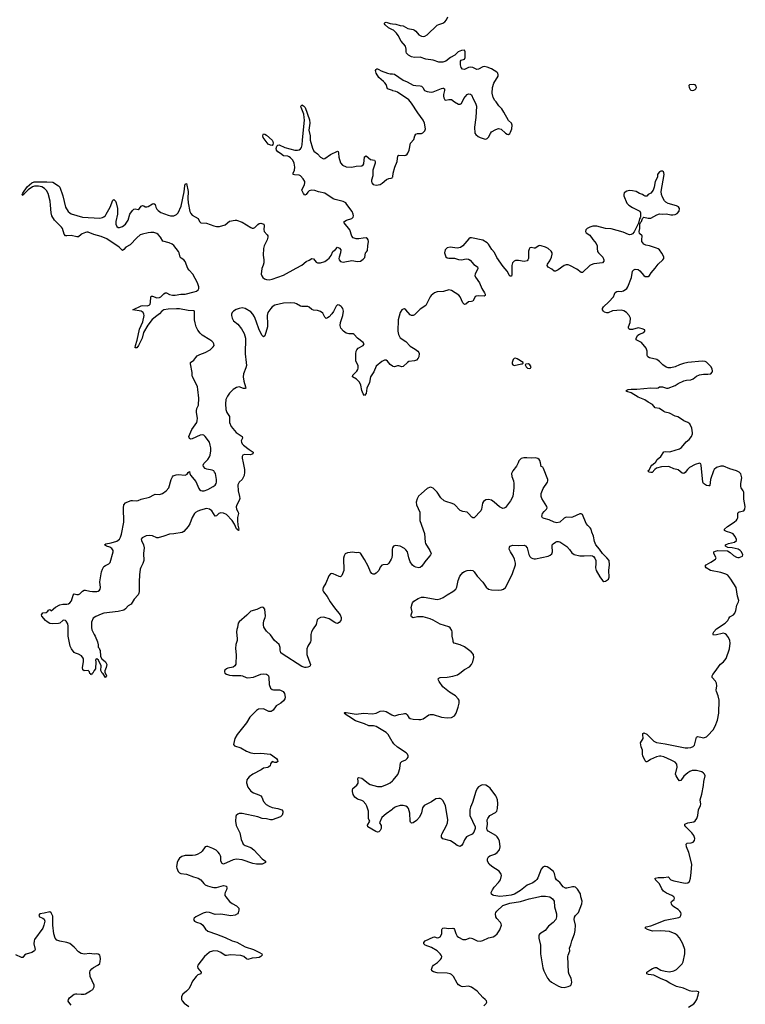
# Model space of a CAD drawing. Header units: inches. Extents: x 1954800 to 2060275, y 904969 to 1016298.
# Tile 66 of 77: x 2024766 to 2034955, y 972401 to 986222. Entities that reach past the tile are written whole.
import ezdxf

# ---------------------------------------------------------------- set-up
doc = ezdxf.new("R2010")
doc.units = ezdxf.units.IN
doc.header["$MEASUREMENT"] = 0
for name, color, linetype in [('C0927', 7, 'Continuous'), ('C0928', 7, 'Continuous'), ('C0937', 7, 'Continuous'), ('C0938', 7, 'Continuous')]:
    doc.layers.add(name, color=color, linetype=linetype)

msp = doc.modelspace()

# ---------------------------------------------------------------- linework, layer by layer
at = {"layer": 'C0927', "color": 6}
for points, elevation in [([(2027906, 980000), (2027925, 979910), (2027925, 979870), (2027916, 979824), (2027892, 979768), (2027848, 979730), (2027830, 979695), (2027832, 979608), (2027854, 979530), (2027858, 979502), (2027849, 979471), (2027814, 979410), (2027806, 979386), (2027812, 979352), (2027836, 979310), (2027841, 979290), (2027825, 979235), (2027823, 979190), (2027828, 979128), (2027842, 979070), (2027841, 979061), (2027850, 979050), (2027838, 979058), (2027830, 979053), (2027824, 979064), (2027810, 979076), (2027782, 979142), (2027752, 979192), (2027670, 979277), (2027630, 979296), (2027590, 979302), (2027561, 979290), (2027530, 979256), (2027510, 979253), (2027466, 979326), (2027430, 979350), (2027390, 979361), (2027304, 979336), (2027270, 979324), (2027236, 979304), (2027223, 979290), (2027190, 979233), (2027156, 979144), (2027134, 979106), (2027070, 979038), (2027050, 979025), (2026930, 979004), (2026870, 979002), (2026790, 978971), (2026710, 978948), (2026690, 978950), (2026630, 978977), (2026590, 978982), (2026544, 978976), (2026487, 978950), (2026474, 978930), (2026477, 978910), (2026507, 978850), (2026515, 978810), (2026504, 978730), (2026509, 978630), (2026496, 978590), (2026466, 978534), (2026459, 978510), (2026448, 978430), (2026442, 978330), (2026445, 978195), (2026441, 978170), (2026431, 978149), (2026372, 978090), (2026330, 978019), (2026290, 977996), (2026253, 977950), (2026230, 977932), (2026150, 977913), (2025950, 977890), (2025910, 977876), (2025834, 977846), (2025798, 977822), (2025773, 977767), (2025774, 977690), (2025779, 977659), (2025810, 977594), (2025828, 977568), (2025858, 977490), (2025868, 977448), (2025870, 977414), (2025882, 977402), (2025890, 977374), (2025894, 977374), (2025903, 977283), (2025922, 977250), (2025970, 977210), (2025988, 977170), (2025982, 977130), (2025963, 977083), (2025963, 977063), (2025985, 977010), (2025982, 976998), (2025972, 976988), (2025939, 977039), (2025924, 977050), (2025905, 977085), (2025909, 977150), (2025873, 977233), (2025850, 977249), (2025837, 977243), (2025831, 977230), (2025835, 977210), (2025832, 977108), (2025810, 977086), (2025793, 977047), (2025778, 977042), (2025773, 977027), (2025766, 977030), (2025762, 977042), (2025750, 977046), (2025748, 977070), (2025730, 977088), (2025670, 977082), (2025654, 977094), (2025648, 977130), (2025664, 977210), (2025663, 977250), (2025659, 977259), (2025634, 977294), (2025594, 977314), (2025550, 977328), (2025530, 977341), (2025492, 977390), (2025476, 977430), (2025448, 977570), (2025449, 977710), (2025441, 977741), (2025419, 977779), (2025408, 977788), (2025387, 977793), (2025370, 977787), (2025331, 977750), (2025310, 977744), (2025230, 977741), (2025190, 977746), (2025150, 977770), (2025128, 977790), (2025077, 977850), (2025074, 977870), (2025090, 977898), (2025137, 977903), (2025162, 977918), (2025170, 977932), (2025190, 977942), (2025210, 977925), (2025270, 977976), (2025330, 978007), (2025370, 978016), (2025430, 978016), (2025450, 978022), (2025470, 978036), (2025494, 978066), (2025515, 978145), (2025530, 978162), (2025570, 978153), (2025590, 978154), (2025610, 978162), (2025650, 978200), (2025670, 978212), (2025690, 978214), (2025750, 978198), (2025790, 978195), (2025850, 978195), (2025870, 978200), (2025888, 978212), (2025897, 978230), (2025899, 978250), (2025892, 978332), (2025915, 978470), (2025930, 978510), (2025950, 978546), (2025970, 978561), (2026018, 978582), (2026037, 978603), (2026077, 978750), (2026078, 978770), (2026058, 978798), (2026030, 978816), (2025986, 978830), (2025959, 978850), (2025977, 978863), (2026050, 978877), (2026130, 978901), (2026169, 978930), (2026184, 978956), (2026198, 979002), (2026230, 979170), (2026222, 979370), (2026230, 979410), (2026250, 979438), (2026270, 979451), (2026330, 979472), (2026350, 979474), (2026410, 979468), (2026430, 979473), (2026470, 979491), (2026590, 979522), (2026650, 979554), (2026670, 979560), (2026730, 979556), (2026770, 979569), (2026825, 979610), (2026862, 979650), (2026894, 979770), (2026910, 979804), (2026923, 979817), (2026965, 979835), (2026990, 979839), (2027091, 979829), (2027117, 979843), (2027130, 979867), (2027150, 979881), (2027157, 979850), (2027167, 979827), (2027241, 979741), (2027280, 979640), (2027290, 979626), (2027310, 979615), (2027330, 979609), (2027355, 979610), (2027410, 979625), (2027484, 979670), (2027510, 979690), (2027524, 979710), (2027532, 979730), (2027532, 979770), (2027514, 979850), (2027504, 979870), (2027490, 979887), (2027470, 979898), (2027392, 979912), (2027370, 979924), (2027348, 979948), (2027344, 979970), (2027350, 979990), (2027360, 980000)], 500), ([(2030000, 978807), (2029996, 978790), (2029997, 978710), (2029990, 978670), (2029984, 978650), (2029948, 978592), (2029930, 978575), (2029870, 978572), (2029850, 978563), (2029830, 978537), (2029808, 978490), (2029770, 978453), (2029750, 978441), (2029730, 978440), (2029710, 978450), (2029690, 978470), (2029661, 978550), (2029610, 978646), (2029550, 978734), (2029530, 978743), (2029490, 978737), (2029446, 978746), (2029370, 978737), (2029337, 978723), (2029322, 978698), (2029315, 978665), (2029317, 978490), (2029290, 978418), (2029270, 978402), (2029250, 978404), (2029170, 978445), (2029150, 978448), (2029130, 978442), (2029106, 978414), (2029067, 978313), (2029028, 978252), (2029022, 978230), (2029024, 978210), (2029034, 978190), (2029083, 978123), (2029127, 978050), (2029187, 977967), (2029266, 977870), (2029281, 977830), (2029281, 977810), (2029276, 977790), (2029250, 977760), (2029230, 977748), (2029210, 977751), (2029190, 977762), (2029113, 977813), (2029050, 977831), (2029026, 977834), (2028990, 977830), (2028956, 977810), (2028944, 977796), (2028929, 977730), (2028886, 977670), (2028865, 977630), (2028856, 977590), (2028854, 977510), (2028849, 977490), (2028810, 977430), (2028797, 977390), (2028800, 977310), (2028824, 977230), (2028849, 977170), (2028846, 977150), (2028837, 977143), (2028810, 977133), (2028789, 977131), (2028770, 977131), (2028730, 977143), (2028450, 977321), (2028435, 977335), (2028424, 977370), (2028423, 977410), (2028408, 977450), (2028346, 977506), (2028290, 977587), (2028230, 977641), (2028195, 977695), (2028188, 977728), (2028188, 977752), (2028195, 977785), (2028214, 977830), (2028217, 977850), (2028207, 977947), (2028190, 977973), (2028170, 977977), (2028150, 977973), (2028097, 977943), (2028010, 977920), (2027955, 977865), (2027847, 977770), (2027836, 977750), (2027826, 977690), (2027816, 977664), (2027809, 977630), (2027821, 977530), (2027820, 977510), (2027802, 977450), (2027797, 977397), (2027806, 977306), (2027803, 977177), (2027787, 977150), (2027765, 977135), (2027690, 977120), (2027668, 977110), (2027649, 977091), (2027643, 977077), (2027641, 977070), (2027648, 977050), (2027670, 977034), (2027710, 977022), (2027755, 977015), (2027870, 977017), (2027893, 977013), (2027948, 976988), (2027970, 976985), (2028050, 976995), (2028150, 977034), (2028190, 977040), (2028230, 977037), (2028247, 977027), (2028258, 977010), (2028263, 976990), (2028267, 976890), (2028290, 976837), (2028310, 976820), (2028330, 976814), (2028413, 976813), (2028430, 976809), (2028467, 976790), (2028486, 976766), (2028494, 976710), (2028491, 976690), (2028470, 976659), (2028432, 976630), (2028366, 976590), (2028324, 976530), (2028296, 976510), (2028263, 976510), (2028190, 976550), (2028118, 976542), (2028090, 976527), (2027998, 976430), (2027949, 976350), (2027818, 976190), (2027787, 976130), (2027767, 976050), (2027781, 976030), (2027870, 976002), (2027950, 975956), (2028010, 975929), (2028070, 975920), (2028150, 975927), (2028290, 975912), (2028373, 975850), (2028387, 975830), (2028390, 975810), (2028370, 975794), (2028350, 975794), (2028310, 975809), (2028290, 975775), (2028282, 975750), (2028265, 975735), (2028250, 975727), (2028190, 975717), (2028156, 975690), (2028039, 975630), (2027990, 975595), (2027968, 975570), (2027957, 975550), (2027953, 975510), (2027970, 975450), (2028010, 975392), (2028048, 975368), (2028122, 975342), (2028150, 975326), (2028167, 975307), (2028191, 975250), (2028227, 975207), (2028270, 975181), (2028310, 975165), (2028390, 975150), (2028447, 975130), (2028461, 975110), (2028462, 975090), (2028450, 975054), (2028430, 975034), (2028310, 974990), (2028290, 974990), (2028230, 975005), (2028170, 975009), (2028110, 975032), (2027890, 975080), (2027850, 975078), (2027829, 975071), (2027805, 975050), (2027801, 975039), (2027798, 974970), (2027808, 974912), (2027856, 974810), (2027874, 974714), (2027893, 974670), (2027906, 974650), (2027930, 974628), (2028010, 974601), (2028052, 974570), (2028170, 974444), (2028217, 974410), (2028216, 974390), (2028199, 974381), (2028170, 974370), (2028090, 974367), (2028038, 974378), (2027890, 974428), (2027810, 974436), (2027765, 974430), (2027630, 974369), (2027610, 974378), (2027591, 974410), (2027591, 974470), (2027587, 974487), (2027573, 974513), (2027555, 974535), (2027523, 974563), (2027478, 974590), (2027410, 974615), (2027390, 974617), (2027370, 974610), (2027328, 974550), (2027309, 974531), (2027257, 974503), (2027230, 974495), (2027191, 974491), (2027090, 974491), (2027044, 974476), (2027010, 974452), (2026990, 974424), (2026977, 974390), (2026970, 974330), (2026973, 974310), (2026990, 974267), (2027010, 974246), (2027030, 974239), (2027110, 974228), (2027209, 974189), (2027271, 974171), (2027309, 974149), (2027350, 974097), (2027370, 974080), (2027404, 974064), (2027470, 974044), (2027490, 974040), (2027530, 974041), (2027630, 974067), (2027650, 974066), (2027670, 974057), (2027677, 974030), (2027672, 974010), (2027650, 973970), (2027647, 973950), (2027649, 973929), (2027659, 973910), (2027710, 973846), (2027750, 973817), (2027810, 973785), (2027842, 973750), (2027844, 973724), (2027836, 973684), (2027825, 973670), (2027790, 973653), (2027730, 973644), (2027590, 973665), (2027510, 973663), (2027430, 973690), (2027390, 973692), (2027341, 973679), (2027239, 973630), (2027217, 973610), (2027208, 973590), (2027219, 973570), (2027250, 973553), (2027310, 973536), (2027337, 973510), (2027376, 973456), (2027407, 973427), (2027530, 973386), (2027650, 973340), (2027750, 973291), (2027815, 973275), (2027930, 973208), (2028050, 973170), (2028132, 973130), (2028164, 973110), (2028172, 973090), (2028154, 973070), (2028130, 973060), (2028090, 973052), (2028030, 973050), (2027970, 973031), (2027950, 973041), (2027914, 973074), (2027870, 973088), (2027725, 973095), (2027670, 973084), (2027650, 973088), (2027590, 973130), (2027550, 973145), (2027490, 973150), (2027441, 973139), (2027425, 973130), (2027360, 973070), (2027268, 972950), (2027264, 972930), (2027269, 972910), (2027314, 972850), (2027309, 972831), (2027270, 972814), (2027242, 972790), (2027194, 972726), (2027161, 972650), (2027141, 972619), (2027110, 972585), (2027057, 972543), (2027036, 972510), (2027039, 972470), (2027050, 972448), (2027077, 972417), (2027139, 972370)], 600), ([(2030000, 976083), (2029995, 976090), (2029939, 976190), (2029910, 976218), (2029770, 976300), (2029732, 976308), (2029670, 976309), (2029610, 976339), (2029481, 976381), (2029390, 976443), (2029350, 976462), (2029324, 976490), (2029330, 976496), (2029350, 976497), (2029493, 976473), (2029592, 976488), (2029722, 976478), (2029770, 976486), (2029830, 976516), (2029870, 976519), (2029910, 976509), (2029990, 976462), (2030000, 976460)], 600), ([(2030000, 975138), (2029990, 975129), (2029910, 975075), (2029850, 975022), (2029818, 974950), (2029840, 974910), (2029844, 974890), (2029841, 974870), (2029830, 974842), (2029810, 974820), (2029790, 974818), (2029766, 974826), (2029654, 974894), (2029650, 974914), (2029683, 974970), (2029665, 975005), (2029665, 975110), (2029642, 975182), (2029625, 975210), (2029590, 975251), (2029570, 975264), (2029510, 975282), (2029472, 975310), (2029450, 975344), (2029440, 975390), (2029439, 975410), (2029446, 975430), (2029501, 975479), (2029517, 975503), (2029521, 975530), (2029516, 975570), (2029521, 975579), (2029530, 975586), (2029570, 975574), (2029590, 975563), (2029662, 975502), (2029688, 975488), (2029790, 975457), (2029850, 975460), (2029930, 975489), (2029970, 975511), (2030000, 975538)], 600), ([(2025490, 972390), (2025454, 972430), (2025447, 972447), (2025451, 972470), (2025465, 972490), (2025530, 972543), (2025550, 972550), (2025570, 972550), (2025630, 972541), (2025670, 972542), (2025690, 972549), (2025760, 972590), (2025791, 972609), (2025800, 972620), (2025812, 972648), (2025810, 972670), (2025754, 972790), (2025749, 972850), (2025755, 972870), (2025780, 972900), (2025803, 972917), (2025862, 972950), (2025890, 972976), (2025898, 973002), (2025901, 973041), (2025898, 973070), (2025890, 973090), (2025870, 973105), (2025850, 973108), (2025810, 973105), (2025746, 973114), (2025674, 973106), (2025630, 973113), (2025590, 973139), (2025530, 973204), (2025470, 973254), (2025430, 973270), (2025330, 973286), (2025290, 973303), (2025265, 973330), (2025245, 973390), (2025233, 973513), (2025234, 973610), (2025230, 973636), (2025210, 973683), (2025190, 973697), (2025110, 973678), (2025050, 973671), (2025036, 973650), (2025046, 973630), (2025090, 973610), (2025110, 973596), (2025118, 973570), (2025116, 973550), (2025107, 973510), (2025089, 973470), (2024975, 973310), (2024968, 973292), (2024965, 973250), (2024982, 973170), (2024976, 973150), (2024935, 973130), (2024855, 973105), (2024835, 973090), (2024810, 973060), (2024790, 973059), (2024710, 973095)], 600)]:
    msp.add_lwpolyline(points, dxfattribs=dict(at, elevation=elevation))
at = {"layer": 'C0928', "color": 6, "elevation": 500}
for points in [[(2030000, 986081), (2029944, 986110), (2029897, 986150), (2029886, 986170), (2029898, 986182), (2029914, 986186), (2029969, 986169), (2030000, 986165)], [(2030000, 985226), (2029933, 985253), (2029911, 985310), (2029894, 985334), (2029875, 985355), (2029809, 985409), (2029771, 985470), (2029763, 985510), (2029770, 985524), (2029782, 985530), (2029790, 985532), (2029810, 985524), (2029844, 985504), (2029930, 985470), (2029970, 985462), (2030000, 985461)], [(2027360, 980000), (2027410, 980050), (2027430, 980084), (2027439, 980110), (2027448, 980170), (2027448, 980210), (2027443, 980250), (2027430, 980290), (2027370, 980371), (2027350, 980388), (2027330, 980395), (2027300, 980390), (2027190, 980340), (2027170, 980335), (2027150, 980344), (2027141, 980370), (2027185, 980470), (2027253, 980570), (2027260, 980590), (2027262, 980630), (2027247, 980707), (2027247, 980730), (2027255, 980765), (2027275, 980810), (2027282, 980910), (2027270, 981030), (2027262, 981070), (2027237, 981130), (2027192, 981210), (2027187, 981230), (2027187, 981270), (2027164, 981390), (2027166, 981410), (2027210, 981443), (2027238, 981482), (2027258, 981502), (2027297, 981523), (2027369, 981550), (2027439, 981590), (2027483, 981630), (2027496, 981650), (2027494, 981670), (2027483, 981690), (2027464, 981710), (2027438, 981730), (2027330, 981794), (2027301, 981821), (2027266, 981866), (2027244, 981910), (2027228, 981968), (2027222, 982010), (2027219, 982119), (2027214, 982134), (2027130, 982141), (2027010, 982164), (2026970, 982165), (2026850, 982160), (2026789, 982150), (2026761, 982130), (2026730, 982091), (2026690, 982064), (2026627, 982013), (2026564, 981936), (2026507, 981833), (2026485, 981750), (2026436, 981650), (2026410, 981615), (2026390, 981618), (2026391, 981650), (2026417, 981723), (2026450, 981880), (2026497, 981983), (2026514, 982070), (2026510, 982090), (2026499, 982110), (2026471, 982131), (2026356, 982150), (2026470, 982204), (2026490, 982208), (2026556, 982204), (2026586, 982214), (2026599, 982230), (2026604, 982250), (2026607, 982333), (2026619, 982341), (2026630, 982343), (2026690, 982318), (2026730, 982323), (2026750, 982332), (2026790, 982373), (2026810, 982388), (2026830, 982388), (2026870, 982364), (2026910, 982356), (2026950, 982356), (2027030, 982367), (2027090, 982367), (2027218, 982402), (2027247, 982413), (2027274, 982430), (2027282, 982450), (2027281, 982470), (2027263, 982530), (2027196, 982650), (2027145, 982705), (2027129, 982729), (2027088, 982830), (2027070, 982852), (2027034, 982874), (2027019, 982890), (2027004, 982950), (2026994, 982970), (2026930, 983054), (2026909, 983070), (2026864, 983090), (2026775, 983115), (2026742, 983170), (2026710, 983205), (2026690, 983219), (2026650, 983233), (2026610, 983236), (2026570, 983232), (2026490, 983213), (2026460, 983200), (2026410, 983161), (2026317, 983063), (2026257, 983030), (2026230, 982997), (2026210, 982984), (2026162, 983030), (2025990, 983145), (2025910, 983178), (2025806, 983206), (2025730, 983239), (2025710, 983241), (2025690, 983237), (2025644, 983216), (2025630, 983209), (2025590, 983173), (2025570, 983173), (2025490, 983194), (2025430, 983186), (2025409, 983189), (2025390, 983210), (2025369, 983290), (2025352, 983312), (2025253, 983410), (2025218, 983470), (2025207, 983510), (2025200, 983620), (2025193, 983673), (2025164, 983784), (2025143, 983823), (2025114, 983854), (2025075, 983875), (2025030, 983886), (2024975, 983885), (2024944, 983876), (2024885, 983835), (2024836, 983784), (2024830, 983772), (2024815, 983765), (2024810, 983755), (2024803, 983763), (2024810, 983785), (2024870, 983878), (2024935, 983930), (2024970, 983945), (2025148, 983948), (2025230, 983942), (2025311, 983891), (2025329, 983870), (2025370, 983750), (2025411, 983590), (2025449, 983529), (2025470, 983509), (2025490, 983499), (2025650, 983451), (2025890, 983437), (2025930, 983445), (2025950, 983455), (2025970, 983472), (2025982, 983490), (2026037, 983590), (2026073, 983687), (2026090, 983699), (2026110, 983676), (2026122, 983650), (2026140, 983570), (2026138, 983490), (2026117, 983390), (2026117, 983350), (2026130, 983320), (2026150, 983306), (2026170, 983304), (2026210, 983317), (2026250, 983352), (2026270, 983378), (2026290, 983410), (2026315, 983490), (2026350, 983544), (2026370, 983563), (2026390, 983569), (2026430, 983560), (2026450, 983573), (2026470, 983603), (2026490, 983616), (2026510, 983611), (2026530, 983597), (2026550, 983596), (2026570, 983602), (2026630, 983639), (2026650, 983642), (2026667, 983627), (2026676, 983590), (2026690, 983564), (2026710, 983543), (2026750, 983517), (2026850, 983478), (2026886, 983470), (2026931, 983469), (2026970, 983486), (2026990, 983510), (2027035, 983605), (2027074, 983806), (2027083, 983890), (2027090, 983911), (2027110, 983922), (2027131, 983810), (2027128, 983710), (2027132, 983650), (2027155, 983530), (2027170, 983500), (2027190, 983478), (2027273, 983433), (2027289, 983389), (2027310, 983370), (2027390, 983365), (2027490, 983329), (2027530, 983320), (2027570, 983318), (2027650, 983343), (2027710, 983392), (2027790, 983410), (2027810, 983410), (2027890, 983382), (2028010, 983304), (2028030, 983296), (2028050, 983296), (2028070, 983304), (2028110, 983346), (2028130, 983359), (2028150, 983364), (2028193, 983350), (2028201, 983330), (2028196, 983276), (2028200, 983250), (2028243, 983203), (2028250, 983190), (2028252, 983170), (2028239, 983130), (2028199, 983050), (2028189, 983010), (2028185, 982915), (2028194, 982850), (2028194, 982810), (2028186, 982774), (2028167, 982730), (2028159, 982650), (2028165, 982625), (2028181, 982601), (2028203, 982583), (2028230, 982574), (2028270, 982570), (2028310, 982578), (2028470, 982634), (2028650, 982735), (2028730, 982775), (2028790, 982830), (2028830, 982845), (2028870, 982870), (2028890, 982863), (2028930, 982820), (2028950, 982811), (2028990, 982811), (2029053, 982830), (2029090, 982854), (2029110, 982875), (2029139, 982910), (2029164, 982970), (2029202, 982998), (2029230, 983027), (2029257, 983017), (2029274, 982990), (2029273, 982950), (2029250, 982890), (2029248, 982870), (2029254, 982850), (2029270, 982830), (2029310, 982820), (2029430, 982841), (2029510, 982828), (2029550, 982831), (2029590, 982860), (2029614, 982886), (2029623, 982950), (2029638, 982962), (2029650, 982982), (2029654, 983050), (2029663, 983110), (2029660, 983130), (2029650, 983148), (2029630, 983158), (2029590, 983156), (2029530, 983144), (2029490, 983147), (2029450, 983162), (2029430, 983185), (2029400, 983270), (2029322, 983370), (2029324, 983390), (2029330, 983395), (2029354, 983406), (2029432, 983430), (2029448, 983450), (2029453, 983470), (2029451, 983490), (2029433, 983530), (2029362, 983630), (2029344, 983650), (2029310, 983671), (2029196, 983696), (2029167, 983707), (2029050, 983788), (2028964, 983804), (2028910, 983825), (2028870, 983830), (2028830, 983822), (2028810, 983803), (2028790, 983769), (2028770, 983760), (2028750, 983782), (2028735, 983810), (2028730, 983830), (2028765, 983910), (2028770, 983930), (2028769, 983950), (2028746, 983990), (2028710, 984031), (2028690, 984041), (2028624, 984044), (2028606, 984050), (2028606, 984070), (2028624, 984110), (2028631, 984150), (2028620, 984210), (2028600, 984250), (2028570, 984283), (2028550, 984296), (2028530, 984304), (2028470, 984312), (2028430, 984346), (2028389, 984369), (2028373, 984390), (2028368, 984412), (2028375, 984445), (2028390, 984460), (2028410, 984464), (2028489, 984430), (2028630, 984390), (2028669, 984391), (2028690, 984397), (2028710, 984410), (2028724, 984430), (2028733, 984467), (2028736, 984530), (2028749, 984630), (2028764, 984810), (2028763, 984850), (2028755, 984895), (2028717, 984990), (2028716, 985010), (2028722, 985018), (2028730, 985025), (2028750, 985015), (2028773, 984990), (2028835, 984815), (2028840, 984770), (2028828, 984672), (2028844, 984590), (2028844, 984530), (2028877, 984417), (2028898, 984378), (2028950, 984338), (2028990, 984292), (2029030, 984270), (2029050, 984272), (2029131, 984329), (2029230, 984375), (2029236, 984370), (2029244, 984350), (2029246, 984290), (2029272, 984212), (2029301, 984181), (2029350, 984158), (2029430, 984152), (2029490, 984167), (2029572, 984170), (2029590, 984183), (2029600, 984200), (2029610, 984295), (2029630, 984311), (2029690, 984261), (2029750, 984250), (2029758, 984230), (2029757, 984210), (2029725, 984110), (2029726, 984030), (2029705, 983970), (2029705, 983950), (2029712, 983930), (2029728, 983910), (2029770, 983899), (2029830, 983910), (2029855, 983925), (2029919, 983981), (2029950, 983993), (2029984, 983996), (2029996, 984004), (2030000, 984010)], [(2030000, 981359), (2029970, 981380), (2029931, 981431), (2029910, 981445), (2029890, 981445), (2029850, 981424), (2029770, 981357), (2029740, 981280), (2029693, 981210), (2029678, 981130), (2029642, 981050), (2029630, 980977), (2029610, 980949), (2029590, 980972), (2029570, 981017), (2029557, 981090), (2029536, 981136), (2029496, 981176), (2029440, 981210), (2029443, 981230), (2029500, 981290), (2029513, 981310), (2029519, 981330), (2029517, 981370), (2029484, 981430), (2029484, 981530), (2029491, 981570), (2029500, 981590), (2029518, 981610), (2029589, 981650), (2029601, 981670), (2029587, 981690), (2029510, 981750), (2029464, 981804), (2029450, 981812), (2029387, 981813), (2029350, 981823), (2029312, 981850), (2029275, 981890), (2029268, 981928), (2029273, 981970), (2029303, 982070), (2029313, 982130), (2029306, 982166), (2029290, 982189), (2029278, 982198), (2029250, 982215), (2029230, 982219), (2029218, 982210), (2029210, 982203), (2029174, 982126), (2029150, 982091), (2029110, 982050), (2029090, 982035), (2029070, 982029), (2029050, 982048), (2029023, 982103), (2028988, 982128), (2028950, 982140), (2028890, 982144), (2028870, 982155), (2028830, 982188), (2028814, 982194), (2028730, 982198), (2028710, 982203), (2028654, 982234), (2028630, 982243), (2028572, 982248), (2028470, 982243), (2028350, 982213), (2028310, 982190), (2028291, 982170), (2028250, 982110), (2028241, 982070), (2028247, 981950), (2028244, 981910), (2028210, 981786), (2028190, 981770), (2028170, 981790), (2028128, 981870), (2028088, 981990), (2028062, 982050), (2028039, 982090), (2028010, 982121), (2027930, 982168), (2027890, 982177), (2027850, 982170), (2027807, 982153), (2027770, 982131), (2027750, 982110), (2027742, 982090), (2027741, 982070), (2027751, 982030), (2027770, 981997), (2027829, 981949), (2027882, 981882), (2027918, 981818), (2027937, 981750), (2027932, 981530), (2027948, 981410), (2027949, 981370), (2027943, 981337), (2027910, 981250), (2027904, 981210), (2027913, 981150), (2027938, 981070), (2027940, 981050), (2027930, 981045), (2027910, 981046), (2027850, 981067), (2027810, 981061), (2027763, 981030), (2027710, 980978), (2027682, 980938), (2027663, 980890), (2027657, 980830), (2027661, 980750), (2027673, 980710), (2027712, 980650), (2027710, 980570), (2027735, 980510), (2027806, 980426), (2027889, 980370), (2027893, 980350), (2027878, 980310), (2027880, 980290), (2027890, 980270), (2027909, 980250), (2027988, 980188), (2028046, 980150), (2028042, 980130), (2028030, 980124), (2028004, 980116), (2027922, 980118), (2027901, 980110), (2027892, 980090), (2027892, 980068), (2027906, 980000)]]:
    msp.add_lwpolyline(points, dxfattribs=at)
msp.add_lwpolyline([(2028310, 984458), (2028290, 984461), (2028257, 984477), (2028200, 984550), (2028187, 984570), (2028182, 984590), (2028183, 984610), (2028190, 984621), (2028210, 984614), (2028230, 984600), (2028310, 984529), (2028321, 984510), (2028325, 984490), (2028321, 984470)], close=True, dxfattribs=at)
at = {"layer": 'C0937', "color": 6}
for points, elevation in [([(2030000, 976460), (2030030, 976452), (2030050, 976454), (2030090, 976471), (2030150, 976478), (2030170, 976484), (2030190, 976483), (2030206, 976466), (2030229, 976429), (2030250, 976412), (2030290, 976403), (2030370, 976400), (2030399, 976401), (2030430, 976410), (2030510, 976463), (2030530, 976470), (2030571, 976470), (2030690, 976433), (2030770, 976420), (2030830, 976428), (2030870, 976450), (2030897, 976490), (2030924, 976570), (2030938, 976630), (2030936, 976670), (2030924, 976690), (2030884, 976730), (2030803, 976783), (2030710, 976858), (2030656, 976930), (2030645, 976950), (2030643, 976970), (2030650, 976981), (2030670, 976990), (2030770, 976993), (2030849, 977009), (2030912, 977028), (2030948, 977050), (2031010, 977102), (2031082, 977138), (2031112, 977170), (2031129, 977210), (2031143, 977270), (2031139, 977310), (2031106, 977350), (2031010, 977420), (2030950, 977449), (2030865, 977470), (2030855, 977490), (2030855, 977510), (2030839, 977570), (2030839, 977630), (2030835, 977650), (2030810, 977685), (2030790, 977699), (2030670, 977735), (2030574, 977794), (2030530, 977814), (2030430, 977839), (2030350, 977841), (2030290, 977827), (2030270, 977841), (2030264, 977850), (2030264, 977870), (2030275, 977910), (2030264, 977970), (2030277, 978023), (2030282, 978038), (2030302, 978058), (2030363, 978097), (2030410, 978116), (2030446, 978114), (2030630, 978085), (2030670, 978094), (2030713, 978110), (2030770, 978149), (2030850, 978195), (2030890, 978230), (2030904, 978256), (2030923, 978350), (2030947, 978410), (2030990, 978462), (2031010, 978477), (2031050, 978492), (2031090, 978496), (2031130, 978490), (2031150, 978471), (2031189, 978409), (2031268, 978328), (2031315, 978255), (2031347, 978227), (2031390, 978218), (2031490, 978213), (2031530, 978217), (2031561, 978230), (2031588, 978252), (2031630, 978331), (2031688, 978450), (2031730, 978570), (2031729, 978591), (2031713, 978650), (2031694, 978690), (2031656, 978750), (2031641, 978790), (2031644, 978816), (2031650, 978830), (2031662, 978838), (2031690, 978844), (2031770, 978839), (2031850, 978845), (2031870, 978838), (2031893, 978810), (2031915, 978715), (2031930, 978685), (2031950, 978668), (2031970, 978660), (2031990, 978653), (2032010, 978653), (2032189, 978690), (2032216, 978704), (2032236, 978724), (2032246, 978750), (2032243, 978830), (2032245, 978850), (2032255, 978865), (2032289, 978890), (2032310, 978896), (2032330, 978897), (2032350, 978892), (2032448, 978828), (2032485, 978785), (2032517, 978737), (2032550, 978716), (2032630, 978697), (2032690, 978694), (2032782, 978702), (2032810, 978694), (2032825, 978685), (2032842, 978662), (2032854, 978630), (2032857, 978590), (2032853, 978530), (2032859, 978490), (2032910, 978401), (2032950, 978351), (2032970, 978336), (2032990, 978341), (2033032, 978370), (2033044, 978396), (2033038, 978490), (2033047, 978570), (2033043, 978630), (2033009, 978670), (2032948, 978728), (2032908, 978790), (2032856, 978850), (2032837, 978897), (2032824, 978970), (2032800, 979030), (2032789, 979070), (2032776, 979090), (2032742, 979122), (2032721, 979150), (2032670, 979275), (2032650, 979284), (2032630, 979284), (2032530, 979239), (2032510, 979235), (2032450, 979239), (2032430, 979236), (2032410, 979226), (2032350, 979171), (2032310, 979161), (2032270, 979168), (2032201, 979201), (2032130, 979219), (2032107, 979230), (2032100, 979250), (2032101, 979270), (2032108, 979290), (2032130, 979320), (2032163, 979350), (2032171, 979370), (2032170, 979390), (2032099, 979499), (2032089, 979530), (2032090, 979570), (2032117, 979643), (2032176, 979730), (2032182, 979750), (2032181, 979770), (2032123, 979923), (2032110, 979939), (2032088, 979948), (2032077, 980000)], 600), ([(2031764, 980000), (2031744, 979956), (2031691, 979890), (2031673, 979850), (2031678, 979810), (2031700, 979750), (2031705, 979710), (2031703, 979650), (2031689, 979530), (2031660, 979470), (2031590, 979376), (2031570, 979363), (2031550, 979362), (2031530, 979369), (2031503, 979383), (2031429, 979450), (2031390, 979477), (2031350, 979485), (2031310, 979481), (2031280, 979460), (2031264, 979436), (2031252, 979350), (2031243, 979330), (2031150, 979231), (2031130, 979228), (2031117, 979237), (2031070, 979292), (2031050, 979307), (2030990, 979317), (2030950, 979334), (2030870, 979415), (2030840, 979430), (2030750, 979457), (2030728, 979468), (2030682, 979510), (2030630, 979592), (2030570, 979645), (2030550, 979655), (2030530, 979658), (2030490, 979641), (2030407, 979573), (2030368, 979532), (2030346, 979494), (2030334, 979450), (2030336, 979410), (2030384, 979310), (2030387, 979270), (2030384, 979190), (2030451, 979010), (2030460, 978890), (2030466, 978870), (2030527, 978770), (2030542, 978730), (2030536, 978710), (2030522, 978690), (2030453, 978610), (2030413, 978550), (2030390, 978534), (2030370, 978529), (2030330, 978535), (2030305, 978545), (2030283, 978563), (2030251, 978610), (2030230, 978670), (2030212, 978750), (2030190, 978782), (2030170, 978801), (2030109, 978830), (2030078, 978838), (2030050, 978841), (2030030, 978836), (2030016, 978830), (2030001, 978810), (2030000, 978807)], 600), ([(2034159, 972361), (2034230, 972408), (2034250, 972432), (2034272, 972470), (2034293, 972530), (2034304, 972570), (2034297, 972577), (2034264, 972584), (2034210, 972583), (2034170, 972591), (2034087, 972627), (2033990, 972651), (2033897, 972697), (2033844, 972730), (2033763, 972763), (2033690, 972802), (2033669, 972809), (2033597, 972817), (2033570, 972830), (2033574, 972850), (2033629, 972891), (2033650, 972904), (2033690, 972917), (2033710, 972917), (2033770, 972880), (2033830, 972864), (2033890, 972859), (2033950, 972870), (2033989, 972891), (2034031, 972930), (2034070, 972970), (2034083, 972997), (2034104, 973110), (2034107, 973170), (2034079, 973250), (2034030, 973332), (2033999, 973370), (2033970, 973391), (2033890, 973424), (2033770, 973434), (2033650, 973429), (2033580, 973450), (2033547, 973470), (2033562, 973490), (2033630, 973504), (2033830, 973583), (2034022, 973618), (2034041, 973630), (2034050, 973647), (2034054, 973670), (2034050, 973690), (2034035, 973710), (2034010, 973733), (2033950, 973771), (2033930, 973790), (2033917, 973810), (2033912, 973830), (2033917, 973843), (2033956, 973870), (2033959, 973890), (2033950, 973910), (2033925, 973930), (2033850, 973959), (2033808, 973988), (2033782, 974022), (2033749, 974090), (2033694, 974150), (2033688, 974170), (2033730, 974179), (2033810, 974179), (2033870, 974190), (2033909, 974149), (2033950, 974134), (2034110, 974102), (2034150, 974107), (2034170, 974125), (2034184, 974170), (2034197, 974250), (2034202, 974370), (2034162, 974530), (2034128, 974610), (2034123, 974650), (2034138, 974662), (2034194, 974666), (2034225, 974675), (2034242, 974698), (2034246, 974730), (2034231, 974770), (2034204, 974810), (2034121, 974890), (2034108, 974910), (2034108, 974930), (2034150, 974948), (2034230, 974962), (2034250, 974975), (2034274, 975010), (2034287, 975053), (2034299, 975130), (2034327, 975190), (2034329, 975210), (2034320, 975270), (2034343, 975350), (2034369, 975470), (2034372, 975530), (2034390, 975610), (2034383, 975630), (2034370, 975646), (2034343, 975663), (2034270, 975682), (2034210, 975682), (2034177, 975670), (2034146, 975650), (2034090, 975602), (2034050, 975544), (2034030, 975540), (2034010, 975563), (2033982, 975610), (2033976, 975630), (2033999, 975730), (2033992, 975770), (2033970, 975800), (2033915, 975830), (2033810, 975873), (2033770, 975884), (2033750, 975883), (2033710, 975873), (2033623, 975837), (2033590, 975813), (2033570, 975803), (2033565, 975805), (2033550, 975818), (2033515, 975890), (2033511, 975910), (2033513, 975970), (2033493, 976013), (2033484, 976070), (2033520, 976130), (2033515, 976190), (2033517, 976203), (2033530, 976212), (2033570, 976194), (2033670, 976094), (2033710, 976074), (2033830, 976059), (2033970, 976027), (2034110, 976002), (2034150, 976000), (2034190, 976004), (2034222, 976018), (2034241, 976039), (2034270, 976152), (2034290, 976162), (2034350, 976144), (2034370, 976141), (2034410, 976156), (2034430, 976172), (2034504, 976256), (2034533, 976307), (2034564, 976390), (2034581, 976490), (2034587, 976670), (2034576, 976730), (2034550, 976790), (2034546, 976810), (2034554, 976870), (2034551, 976911), (2034538, 976938), (2034491, 976990), (2034488, 977010), (2034499, 977030), (2034548, 977090), (2034586, 977154), (2034605, 977175), (2034651, 977209), (2034684, 977256), (2034733, 977390), (2034741, 977470), (2034736, 977510), (2034721, 977550), (2034690, 977588), (2034670, 977602), (2034650, 977609), (2034630, 977608), (2034550, 977586), (2034510, 977583), (2034504, 977590), (2034503, 977610), (2034512, 977630), (2034551, 977670), (2034674, 977750), (2034710, 977790), (2034723, 977817), (2034740, 977840), (2034788, 977870), (2034807, 977890), (2034824, 977930), (2034835, 978005), (2034860, 978050), (2034864, 978070), (2034843, 978130), (2034827, 978250), (2034751, 978370), (2034710, 978423), (2034681, 978441), (2034610, 978463), (2034468, 978488), (2034405, 978530), (2034391, 978550), (2034404, 978570), (2034472, 978608), (2034535, 978650), (2034544, 978670), (2034514, 978730), (2034515, 978750), (2034537, 978763), (2034570, 978769), (2034707, 978767), (2034743, 978743), (2034790, 978702), (2034830, 978679), (2034850, 978673), (2034870, 978675), (2034915, 978690), (2034921, 978710), (2034903, 978750), (2034884, 978770), (2034853, 978790), (2034770, 978809), (2034711, 978811), (2034678, 978830), (2034676, 978850), (2034720, 978870), (2034804, 978890), (2034831, 978910), (2034832, 978930), (2034810, 978970), (2034783, 979003), (2034750, 979019), (2034690, 979036), (2034670, 979046), (2034665, 979050), (2034661, 979070), (2034703, 979110), (2034798, 979170), (2034830, 979196), (2034842, 979210), (2034850, 979230), (2034849, 979290), (2034857, 979303), (2034870, 979314), (2034933, 979330), (2034948, 979352), (2034955, 979390), (2034936, 979490), (2034935, 979590), (2034927, 979610), (2034896, 979650), (2034890, 979670), (2034892, 979710), (2034905, 979790), (2034903, 979810), (2034890, 979845), (2034870, 979870), (2034832, 979890), (2034737, 979917), (2034650, 979954), (2034610, 979957), (2034550, 979936), (2034519, 979910), (2034507, 979890), (2034467, 979770), (2034455, 979685), (2034450, 979678), (2034443, 979677), (2034410, 979685), (2034382, 979702), (2034370, 979711), (2034358, 979730), (2034335, 979970), (2034329, 979989), (2034310, 979998), (2034250, 979976), (2034170, 979935), (2034142, 979910), (2034110, 979866), (2034090, 979853), (2034070, 979858), (2034010, 979905), (2033950, 979917), (2033890, 979946), (2033870, 979948), (2033776, 979944), (2033710, 979928), (2033686, 979910), (2033648, 979868), (2033630, 979865), (2033607, 979870), (2033585, 979890), (2033610, 979910), (2033629, 979950), (2033644, 979970), (2033686, 980000)], 500), ([(2030000, 975538), (2030010, 975546), (2030074, 975626), (2030086, 975650), (2030103, 975710), (2030112, 975790), (2030131, 975809), (2030188, 975832), (2030209, 975850), (2030220, 975870), (2030220, 975890), (2030212, 975910), (2030194, 975930), (2030072, 976012), (2030018, 976058), (2030000, 976083)], 600), ([(2031282, 972378), (2031316, 972410), (2031327, 972430), (2031321, 972450), (2031304, 972470), (2031270, 972496), (2031190, 972584), (2031110, 972640), (2031070, 972654), (2030990, 972647), (2030970, 972650), (2030950, 972660), (2030930, 972675), (2030910, 972698), (2030856, 972790), (2030830, 972817), (2030810, 972829), (2030770, 972839), (2030630, 972841), (2030576, 972856), (2030553, 972870), (2030549, 972890), (2030562, 972930), (2030579, 972950), (2030633, 972990), (2030676, 973030), (2030690, 973050), (2030692, 973070), (2030686, 973090), (2030671, 973110), (2030627, 973150), (2030550, 973197), (2030461, 973230), (2030443, 973250), (2030439, 973270), (2030461, 973290), (2030570, 973345), (2030590, 973348), (2030630, 973336), (2030650, 973337), (2030670, 973349), (2030692, 973390), (2030695, 973450), (2030699, 973461), (2030709, 973471), (2030727, 973473), (2030790, 973466), (2030849, 973469), (2030863, 973463), (2030872, 973452), (2030890, 973394), (2030910, 973359), (2030930, 973344), (2030990, 973312), (2031030, 973309), (2031092, 973332), (2031125, 973325), (2031190, 973290), (2031230, 973286), (2031270, 973295), (2031347, 973333), (2031414, 973350), (2031439, 973361), (2031470, 973388), (2031510, 973447), (2031532, 973510), (2031529, 973530), (2031519, 973550), (2031465, 973605), (2031451, 973631), (2031447, 973670), (2031453, 973690), (2031467, 973710), (2031550, 973789), (2031650, 973822), (2031797, 973843), (2031920, 973880), (2032051, 973911), (2032090, 973917), (2032150, 973917), (2032210, 973911), (2032250, 973881), (2032273, 973850), (2032277, 973770), (2032304, 973670), (2032306, 973630), (2032294, 973590), (2032259, 973550), (2032190, 973496), (2032144, 973436), (2032071, 973390), (2032057, 973370), (2032056, 973330), (2032077, 973230), (2032080, 973110), (2032112, 972912), (2032125, 972870), (2032178, 972770), (2032201, 972741), (2032234, 972710), (2032330, 972657), (2032370, 972642), (2032410, 972636), (2032468, 972652), (2032490, 972659), (2032504, 972670), (2032515, 972690), (2032519, 972710), (2032508, 972770), (2032480, 972820), (2032471, 972851), (2032464, 973070), (2032468, 973092), (2032491, 973150), (2032486, 973190), (2032506, 973234), (2032517, 973290), (2032555, 973390), (2032565, 973435), (2032571, 973510), (2032551, 973590), (2032555, 973625), (2032572, 973648), (2032615, 973690), (2032661, 973810), (2032666, 973850), (2032647, 973910), (2032641, 973950), (2032598, 974018), (2032570, 974044), (2032550, 974050), (2032530, 974048), (2032450, 974031), (2032430, 974032), (2032396, 974050), (2032350, 974110), (2032302, 974150), (2032292, 974172), (2032276, 974236), (2032263, 974263), (2032198, 974318), (2032172, 974332), (2032150, 974336), (2032130, 974334), (2032114, 974326), (2032090, 974299), (2032043, 974177), (2032029, 974151), (2032010, 974132), (2031970, 974107), (2031890, 974072), (2031800, 974000), (2031712, 973948), (2031668, 973932), (2031598, 973922), (2031510, 973916), (2031426, 973926), (2031411, 973931), (2031390, 973949), (2031388, 973970), (2031406, 974010), (2031430, 974044), (2031490, 974110), (2031516, 974150), (2031530, 974210), (2031526, 974230), (2031497, 974270), (2031396, 974336), (2031360, 974370), (2031337, 974410), (2031337, 974443), (2031351, 974469), (2031370, 974485), (2031440, 974510), (2031473, 974530), (2031504, 974570), (2031515, 974610), (2031502, 974690), (2031490, 974724), (2031473, 974750), (2031450, 974771), (2031345, 974830), (2031330, 974849), (2031324, 974870), (2031335, 974930), (2031332, 974990), (2031338, 975010), (2031370, 975052), (2031447, 975093), (2031464, 975110), (2031477, 975150), (2031481, 975221), (2031475, 975270), (2031460, 975310), (2031450, 975326), (2031374, 975434), (2031350, 975454), (2031310, 975477), (2031270, 975482), (2031250, 975477), (2031210, 975453), (2031190, 975430), (2031172, 975390), (2031125, 975235), (2031095, 975170), (2031087, 975130), (2031088, 975050), (2031160, 974890), (2031161, 974870), (2031143, 974817), (2031121, 974790), (2031058, 974762), (2031042, 974750), (2031010, 974710), (2030987, 974653), (2030972, 974628), (2030950, 974618), (2030910, 974632), (2030865, 974665), (2030814, 974694), (2030710, 974723), (2030690, 974745), (2030688, 974770), (2030693, 974790), (2030758, 974910), (2030771, 974950), (2030776, 974990), (2030746, 975190), (2030710, 975260), (2030690, 975280), (2030670, 975289), (2030650, 975292), (2030610, 975283), (2030550, 975241), (2030473, 975207), (2030448, 975190), (2030422, 975158), (2030407, 975090), (2030378, 975030), (2030337, 974983), (2030290, 974947), (2030270, 974944), (2030256, 974956), (2030248, 974970), (2030245, 975085), (2030226, 975150), (2030210, 975168), (2030190, 975180), (2030150, 975190), (2030110, 975190), (2030050, 975174), (2030030, 975164), (2030000, 975138)], 600)]:
    msp.add_lwpolyline(points, dxfattribs=dict(at, elevation=elevation))
at = {"layer": 'C0938', "color": 6}
for points, elevation in [([(2030000, 986165), (2030050, 986158), (2030110, 986141), (2030150, 986136), (2030217, 986097), (2030290, 986085), (2030310, 986077), (2030330, 986063), (2030370, 986010), (2030410, 985990), (2030430, 985987), (2030453, 985990), (2030490, 986009), (2030630, 986145), (2030650, 986155), (2030710, 986171), (2030737, 986190), (2030759, 986221), (2030776, 986264)], 500), ([(2030000, 985461), (2030030, 985459), (2030150, 985374), (2030209, 985349), (2030290, 985304), (2030330, 985296), (2030390, 985294), (2030408, 985288), (2030427, 985270), (2030449, 985229), (2030490, 985212), (2030546, 985206), (2030570, 985209), (2030690, 985258), (2030710, 985262), (2030719, 985259), (2030730, 985250), (2030732, 985230), (2030718, 985170), (2030718, 985150), (2030723, 985123), (2030738, 985098), (2030750, 985091), (2030790, 985104), (2030830, 985102), (2030870, 985071), (2030930, 985036), (2030950, 985035), (2030970, 985047), (2031005, 985115), (2031049, 985171), (2031070, 985182), (2031097, 985177), (2031110, 985166), (2031133, 985110), (2031167, 985050), (2031179, 985010), (2031173, 984850), (2031152, 984712), (2031159, 984630), (2031170, 984609), (2031204, 984584), (2031233, 984570), (2031290, 984549), (2031310, 984547), (2031330, 984554), (2031349, 984571), (2031375, 984625), (2031393, 984647), (2031450, 984680), (2031490, 984693), (2031510, 984692), (2031525, 984685), (2031590, 984627), (2031610, 984614), (2031630, 984612), (2031650, 984626), (2031659, 984641), (2031677, 984690), (2031682, 984742), (2031673, 984770), (2031629, 984809), (2031562, 984922), (2031538, 984970), (2031495, 985015), (2031457, 985070), (2031437, 985090), (2031416, 985130), (2031402, 985190), (2031404, 985270), (2031425, 985330), (2031484, 985430), (2031485, 985450), (2031480, 985470), (2031465, 985485), (2031390, 985530), (2031330, 985555), (2031290, 985564), (2031270, 985561), (2031210, 985526), (2031185, 985525), (2031129, 985550), (2031090, 985556), (2031070, 985551), (2031010, 985521), (2030986, 985526), (2030965, 985550), (2030956, 985590), (2030954, 985626), (2030958, 985642), (2030967, 985653), (2031010, 985669), (2031023, 985690), (2031022, 985770), (2031010, 985792), (2030970, 985791), (2030921, 985770), (2030877, 985723), (2030814, 985690), (2030750, 985638), (2030710, 985624), (2030650, 985628), (2030570, 985656), (2030470, 985670), (2030390, 985694), (2030310, 985689), (2030270, 985699), (2030225, 985725), (2030196, 985750), (2030191, 985770), (2030195, 985810), (2030184, 985850), (2030121, 985921), (2030080, 986000), (2030055, 986035), (2030014, 986074), (2030000, 986081)], 500), ([(2030000, 984010), (2030004, 984016), (2030012, 984070), (2030035, 984150), (2030067, 984230), (2030078, 984310), (2030090, 984319), (2030170, 984314), (2030190, 984322), (2030205, 984335), (2030217, 984350), (2030234, 984390), (2030252, 984488), (2030299, 984541), (2030315, 984590), (2030327, 984613), (2030350, 984626), (2030410, 984625), (2030427, 984633), (2030456, 984664), (2030463, 984690), (2030451, 984770), (2030434, 984810), (2030356, 984916), (2030270, 985051), (2030230, 985095), (2030070, 985205), (2030050, 985215), (2030004, 985224), (2030000, 985226)], 500), ([(2033686, 980000), (2033694, 980006), (2033717, 980050), (2033769, 980091), (2033810, 980158), (2033830, 980162), (2033890, 980156), (2033910, 980160), (2034030, 980196), (2034061, 980219), (2034124, 980296), (2034167, 980330), (2034199, 980370), (2034213, 980407), (2034215, 980425), (2034204, 980490), (2034175, 980550), (2034148, 980568), (2034090, 980590), (2034030, 980634), (2034007, 980647), (2033970, 980659), (2033890, 980698), (2033830, 980714), (2033810, 980724), (2033750, 980763), (2033690, 980772), (2033650, 980821), (2033593, 980853), (2033545, 980885), (2033450, 980922), (2033350, 980982), (2033290, 981001), (2033278, 981010), (2033290, 981022), (2033309, 981030), (2033350, 981035), (2033430, 981037), (2033630, 981055), (2033710, 981050), (2033730, 981055), (2033752, 981068), (2033770, 981070), (2033790, 981070), (2033850, 981052), (2033870, 981050), (2033971, 981089), (2034010, 981116), (2034090, 981154), (2034130, 981163), (2034192, 981168), (2034221, 981179), (2034270, 981216), (2034310, 981236), (2034370, 981248), (2034430, 981246), (2034470, 981251), (2034490, 981272), (2034494, 981290), (2034490, 981322), (2034470, 981355), (2034410, 981414), (2034390, 981423), (2034349, 981431), (2034150, 981408), (2034085, 981395), (2034030, 981378), (2033970, 981351), (2033910, 981336), (2033870, 981334), (2033845, 981345), (2033795, 981375), (2033750, 981422), (2033712, 981452), (2033610, 981474), (2033585, 981490), (2033578, 981510), (2033579, 981570), (2033565, 981610), (2033498, 981690), (2033423, 981730), (2033423, 981750), (2033448, 981792), (2033470, 981809), (2033532, 981830), (2033543, 981850), (2033542, 981870), (2033505, 981884), (2033450, 981895), (2033370, 981872), (2033333, 981873), (2033321, 981881), (2033314, 981890), (2033316, 981910), (2033337, 981970), (2033342, 982030), (2033325, 982070), (2033287, 982110), (2033250, 982137), (2033210, 982143), (2033090, 982136), (2033030, 982107), (2033010, 982105), (2032976, 982116), (2032962, 982130), (2032951, 982150), (2032951, 982170), (2032962, 982190), (2033039, 982261), (2033104, 982330), (2033116, 982370), (2033128, 982392), (2033150, 982406), (2033170, 982410), (2033212, 982408), (2033244, 982416), (2033290, 982450), (2033306, 982470), (2033356, 982604), (2033373, 982690), (2033388, 982712), (2033410, 982722), (2033450, 982715), (2033475, 982695), (2033531, 982630), (2033550, 982618), (2033570, 982615), (2033590, 982618), (2033610, 982631), (2033634, 982670), (2033690, 982736), (2033730, 982790), (2033797, 982850), (2033809, 982870), (2033809, 982890), (2033803, 982910), (2033784, 982944), (2033752, 982990), (2033730, 983006), (2033710, 983017), (2033610, 983047), (2033556, 983056), (2033528, 983070), (2033502, 983110), (2033501, 983150), (2033509, 983170), (2033509, 983190), (2033470, 983222), (2033463, 983250), (2033472, 983290), (2033475, 983350), (2033485, 983375), (2033499, 983390), (2033510, 983432), (2033528, 983450), (2033590, 983434), (2033630, 983438), (2033715, 983485), (2033750, 983495), (2033790, 983493), (2033850, 983499), (2033910, 983481), (2033939, 983481), (2033970, 983488), (2033997, 983503), (2034024, 983536), (2034031, 983570), (2034017, 983597), (2033990, 983609), (2033870, 983644), (2033840, 983660), (2033819, 983679), (2033791, 983731), (2033778, 983770), (2033774, 983810), (2033815, 984050), (2033812, 984072), (2033806, 984086), (2033790, 984097), (2033770, 984097), (2033750, 984087), (2033730, 984064), (2033722, 984050), (2033721, 984010), (2033688, 983950), (2033676, 983870), (2033663, 983830), (2033630, 983789), (2033590, 983769), (2033570, 983747), (2033550, 983747), (2033530, 983755), (2033510, 983767), (2033470, 983782), (2033422, 983810), (2033370, 983821), (2033330, 983824), (2033290, 983817), (2033255, 983790), (2033247, 983770), (2033249, 983750), (2033290, 983646), (2033319, 983619), (2033370, 983584), (2033474, 983534), (2033485, 983510), (2033483, 983457), (2033479, 983441), (2033470, 983429), (2033454, 983366), (2033395, 983245), (2033370, 983216), (2033350, 983206), (2033330, 983203), (2033313, 983207), (2033238, 983238), (2033070, 983284), (2032990, 983292), (2032870, 983326), (2032816, 983324), (2032770, 983311), (2032733, 983290), (2032716, 983270), (2032711, 983250), (2032719, 983230), (2032770, 983196), (2032815, 983135), (2032862, 983082), (2032874, 983050), (2032874, 983010), (2032880, 982970), (2032892, 982950), (2032954, 982890), (2032970, 982850), (2032969, 982831), (2032950, 982808), (2032826, 982794), (2032790, 982783), (2032770, 982770), (2032670, 982675), (2032650, 982674), (2032590, 982720), (2032493, 982773), (2032470, 982781), (2032438, 982782), (2032410, 982772), (2032325, 982710), (2032290, 982693), (2032270, 982694), (2032238, 982718), (2032186, 982746), (2032171, 982770), (2032176, 982790), (2032210, 982839), (2032235, 982890), (2032244, 982930), (2032241, 982950), (2032230, 982971), (2032189, 983009), (2032149, 983029), (2032090, 983050), (2032070, 983051), (2032054, 983046), (2032004, 983016), (2031990, 983014), (2031950, 983023), (2031930, 983021), (2031918, 983002), (2031909, 982971), (2031911, 982870), (2031902, 982850), (2031890, 982839), (2031850, 982827), (2031770, 982842), (2031730, 982842), (2031710, 982833), (2031698, 982822), (2031688, 982810), (2031677, 982770), (2031679, 982690), (2031677, 982643), (2031670, 982622), (2031650, 982624), (2031645, 982630), (2031612, 982692), (2031557, 982757), (2031466, 982886), (2031432, 982952), (2031396, 982996), (2031349, 983070), (2031329, 983090), (2031270, 983125), (2031110, 983162), (2031090, 983162), (2031073, 983147), (2030990, 983050), (2030955, 983025), (2030910, 983016), (2030810, 983029), (2030770, 983020), (2030742, 982990), (2030732, 982950), (2030750, 982895), (2030770, 982879), (2030790, 982873), (2030870, 982874), (2030930, 982856), (2030970, 982849), (2031037, 982863), (2031070, 982861), (2031090, 982848), (2031144, 982784), (2031194, 982754), (2031197, 982730), (2031161, 982650), (2031158, 982630), (2031166, 982610), (2031222, 982530), (2031255, 982450), (2031293, 982390), (2031301, 982370), (2031301, 982350), (2031290, 982342), (2031210, 982348), (2031178, 982342), (2031162, 982330), (2031129, 982271), (2031110, 982264), (2031070, 982262), (2031030, 982228), (2031010, 982226), (2030990, 982249), (2030952, 982332), (2030934, 982354), (2030830, 982419), (2030790, 982428), (2030715, 982405), (2030630, 982402), (2030590, 982387), (2030544, 982350), (2030529, 982330), (2030468, 982210), (2030390, 982158), (2030310, 982081), (2030290, 982070), (2030270, 982069), (2030250, 982081), (2030190, 982151), (2030170, 982162), (2030150, 982159), (2030133, 982147), (2030108, 982110), (2030082, 982010), (2030075, 981850), (2030083, 981803), (2030110, 981757), (2030190, 981703), (2030250, 981637), (2030319, 981599), (2030357, 981570), (2030370, 981550), (2030374, 981534), (2030372, 981490), (2030363, 981470), (2030337, 981443), (2030310, 981434), (2030230, 981423), (2030210, 981410), (2030150, 981356), (2030130, 981351), (2030090, 981362), (2030070, 981361), (2030030, 981350), (2030010, 981352), (2030000, 981359)], 500), ([(2032077, 980000), (2032070, 980033), (2032061, 980050), (2032044, 980064), (2032010, 980074), (2031950, 980066), (2031886, 980074), (2031847, 980073), (2031810, 980061), (2031792, 980048), (2031777, 980030), (2031764, 980000)], 600)]:
    msp.add_lwpolyline(points, dxfattribs=dict(at, elevation=elevation))
for points, elevation in [([(2034230, 985314), (2034172, 985308), (2034162, 985298), (2034167, 985270), (2034182, 985242), (2034190, 985231), (2034210, 985229), (2034230, 985231), (2034250, 985242), (2034259, 985250), (2034269, 985270), (2034265, 985290), (2034249, 985309)], 500), ([(2031730, 981469), (2031710, 981466), (2031694, 981450), (2031681, 981410), (2031683, 981390), (2031690, 981378), (2031710, 981367), (2031812, 981392), (2031828, 981392), (2031838, 981402), (2031838, 981410), (2031750, 981463)], 600), ([(2031910, 981389), (2031872, 981388), (2031864, 981376), (2031876, 981350), (2031898, 981330), (2031930, 981325), (2031939, 981330), (2031949, 981350), (2031930, 981379)], 600)]:
    msp.add_lwpolyline(points, close=True, dxfattribs=dict(at, elevation=elevation))

doc.saveas('drawing.dxf')
